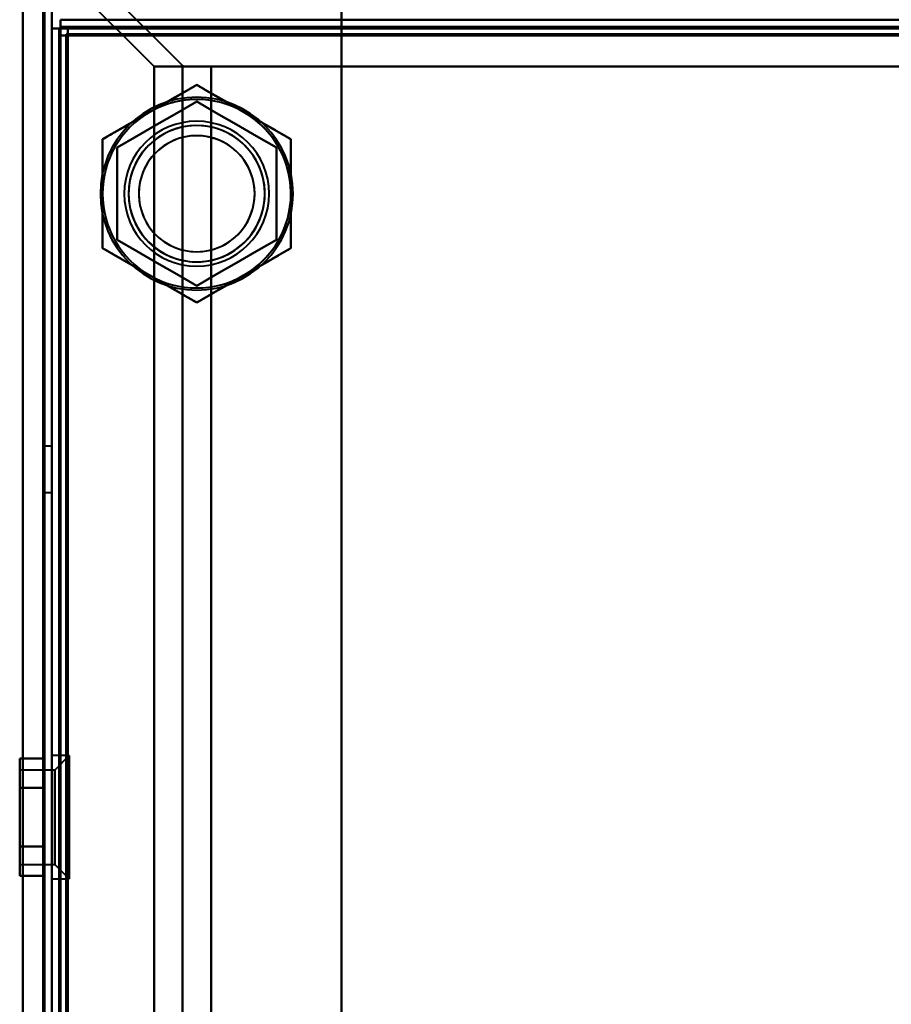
# Model space of a CAD drawing. Header units: millimetres. Extents: x -696 to 695, y -1041 to 611.
# Tile 34 of 90: x -502 to -442, y 184 to 252. Entities that reach past the tile are written whole.
import ezdxf

# ---------------------------------------------------------------- set-up
doc = ezdxf.new("R2010")
doc.units = ezdxf.units.MM
doc.layers.add('G-IMPT', color=8, linetype='Continuous', lineweight=40)

# ---------------------------------------------------------------- blocks, each defined once
blk = doc.blocks.new('NEXA 400 CALQUES_dwg-748074-Niveau de réf_')
at = {"layer": 'G-IMPT'}
for p, q in [((-500, -248.9), (-500, 285.9)), ((-499.4, 252), (-499.4, 251.4)), ((-499.4, 251.4), (-499.4, 252)), ((-499.4, 251.4), (-500, 251.4)), ((-500, 251.4), (-499.4, 251.4)), ((498.9, 251.5), (-498.9, 251.5)), ((-498.9, 250.9), (-498.9, 251.5)), ((-498.9, 251.5), (-498.9, 250.9)), ((-499.5, 250.9), (-499.5, -248.9)), ((-499.5, 250.9), (-498.9, 250.9)), ((-498.9, 250.9), (-499.5, 250.9)), ((-492.947, 248.775), (-489.008, 248.775)), ((-489.008, 248.775), (-492.947, 248.775)), ((-489.008, 248.775), (-490.884, 248.775)), ((-490.884, 248.775), (-489.008, 248.775)), ((-500, 222.6), (-500.5, 222.6)), ((-500.5, 219.4), (-500.5, 222.6)), ((-500.5, 219.4), (-500.5, 222.6)), ((-500.5, 222.6), (-500.5, 219.4)), ((-500.5, 222.6), (-500.5, 219.4)), ((-500, 219.4), (-500, 222.6)), ((-500, 219.4), (-500, 222.6)), ((-500, 222.6), (-500, 219.4)), ((-500, 222.6), (-500, 219.4)), ((-500.5, 219.4), (-500, 219.4)), ((-498.8, 201.25), (-500, 201.25)), ((-498.8, 201.25), (-500, 201.25)), ((-500, 194.875), (-500, 201.25)), ((-500, 194.875), (-500, 201.25)), ((-500, 201.25), (-500, 194.875)), ((-500, 201.25), (-500, 194.875)), ((-498.8, 201.25), (-499.8, 200.25)), ((-498.8, 201.25), (-499.8, 200.25)), ((-498.8, 194.875), (-498.8, 201.25)), ((-498.8, 194.875), (-498.8, 201.25)), ((-498.8, 201.25), (-498.8, 194.875)), ((-498.8, 201.25), (-498.8, 194.875)), ((-499.8, 200.25), (-502.215, 200.25)), ((-499.8, 200.25), (-502.215, 200.25)), ((-502.215, 194.185), (-502.215, 200.25)), ((-502.215, 194.185), (-502.215, 200.25)), ((-502.215, 200.25), (-502.215, 198.625)), ((-502.215, 200.25), (-502.215, 198.625)), ((-502.215, 194.402), (-502.215, 200)), ((-502.215, 194.402), (-502.215, 200)), ((-502.215, 200), (-502.215, 194.402)), ((-502.215, 200), (-502.215, 194.402)), ((-502.215, 193.75), (-502.215, 199.815)), ((-502.215, 193.75), (-502.215, 199.815)), ((-502.215, 199.815), (-502.215, 195.375)), ((-502.215, 199.815), (-502.215, 195.375)), ((-499.8, 195.375), (-499.8, 200.25)), ((-499.8, 195.375), (-499.8, 200.25)), ((-499.8, 200.25), (-499.8, 195.375)), ((-499.8, 200.25), (-499.8, 195.375)), ((-502.215, 194), (-502.215, 199.598)), ((-502.215, 194), (-502.215, 199.598)), ((-502.215, 199.598), (-502.215, 194)), ((-502.215, 199.598), (-502.215, 194)), ((-500, 192.75), (-500, 199.125)), ((-500, 192.75), (-500, 199.125)), ((-500, 199.125), (-500, 192.75)), ((-500, 199.125), (-500, 192.75)), ((-498.8, 192.75), (-498.8, 199.125)), ((-498.8, 192.75), (-498.8, 199.125)), ((-498.8, 199.125), (-498.8, 192.75)), ((-498.8, 199.125), (-498.8, 192.75)), ((-502.215, 198.625), (-502.215, 193.75)), ((-502.215, 198.625), (-502.215, 193.75)), ((-499.8, 193.75), (-499.8, 198.625)), ((-499.8, 193.75), (-499.8, 198.625)), ((-499.8, 198.625), (-499.8, 193.75)), ((-499.8, 198.625), (-499.8, 193.75)), ((-502.215, 193.75), (-499.8, 193.75)), ((-502.215, 193.75), (-499.8, 193.75)), ((-499.8, 193.75), (-498.8, 192.75)), ((-499.8, 193.75), (-498.8, 192.75)), ((-500, 192.75), (-498.8, 192.75)), ((-500, 192.75), (-498.8, 192.75))]:
    blk.add_line(p, q, dxfattribs=at)
at = {"layer": 'G-IMPT', "flags": 128}
for points in [[(-502, -248.9), (-502, -115.2), (-502, 18.5), (-502, 152.2), (-502, 285.9)], [(-502, 285.9), (-502, 152.2), (-502, 18.5), (-502, -115.2), (-502, -248.9)], [(-502, 285.9), (-502, 152.2), (-502, 18.5), (-502, -115.2), (-502, -248.9)], [(-502, -248.9), (-502, -115.2), (-502, 18.5), (-502, 152.2), (-502, 285.9)], [(-502, 285.9), (-502, 152.2), (-502, 18.5), (-502, -115.2), (-502, -248.9)], [(-502, -248.9), (-502, -115.2), (-502, 18.5), (-502, 152.2), (-502, 285.9)], [(-500.6, -248.9), (-500.6, -115.2), (-500.6, 18.5), (-500.6, 152.2), (-500.6, 285.9)], [(-500.6, -248.9), (-500.6, -115.2), (-500.6, 18.5), (-500.6, 152.2), (-500.6, 285.9)], [(-500.6, 285.9), (-500.6, 152.2), (-500.6, 18.5), (-500.6, -115.2), (-500.6, -248.9)], [(-500.6, 285.9), (-500.6, 152.2), (-500.6, 18.5), (-500.6, -115.2), (-500.6, -248.9)], [(-500.6, 285.9), (-500.6, 152.2), (-500.6, 18.5), (-500.6, -115.2), (-500.6, -248.9)], [(-500.6, -248.9), (-500.6, -115.2), (-500.6, 18.5), (-500.6, 152.2), (-500.6, 285.9)], [(-500.5, 285.9), (-500.5, 152.2), (-500.5, 18.5), (-500.5, -115.2), (-500.5, -248.9)], [(-500.5, -248.9), (-500.5, -115.2), (-500.5, 18.5), (-500.5, 152.2), (-500.5, 285.9)], [(-514.172, 270), (-508.866, 264.694), (-503.56, 259.388), (-498.254, 254.081), (-492.947, 248.775)], [(-492.947, 248.775), (-498.254, 254.081), (-503.56, 259.388), (-508.866, 264.694), (-514.172, 270)], [(-512.141, 270), (-506.85, 264.709), (-501.56, 259.418), (-496.269, 254.127), (-490.978, 248.836)], [(-490.978, 248.836), (-496.269, 254.127), (-501.56, 259.418), (-506.85, 264.709), (-512.141, 270)], [(-502, -249.4), (-502, -119.55), (-502, 10.3), (-502, 140.15), (-502, 270)], [(-502, 270), (-502, 140.15), (-502, 10.3), (-502, -119.55), (-502, -249.4)], [(-480, 263), (-480, 136.5), (-480, 10), (-480, -116.5), (-480, -243)], [(-480, -243), (-480, -116.5), (-480, 10), (-480, 136.5), (-480, 263)], [(-500, 254), (-500, 253.35), (-500, 252.7), (-500, 252.05), (-500, 251.4)], [(-500, 251.4), (-500, 252.05), (-500, 252.7), (-500, 253.35), (-500, 254)], [(-500, 254), (-500, 128.275), (-500, 2.55), (-500, -123.175), (-500, -248.9)], [(-500, -248.9), (-500, -123.175), (-500, 2.55), (-500, 128.275), (-500, 254)], [(-480, 254), (-480, 253.35), (-480, 252.7), (-480, 252.05), (-480, 251.4)], [(-480, 251.4), (-480, 252.05), (-480, 252.7), (-480, 253.35), (-480, 254)], [(-498.9, 252), (-499.025, 252), (-499.15, 252), (-499.275, 252), (-499.4, 252)], [(-499.4, 252), (-499.4, 251.875), (-499.4, 251.75), (-499.4, 251.625), (-499.4, 251.5)], [(-499.4, 251.5), (-499.4, 251.625), (-499.4, 251.75), (-499.4, 251.875), (-499.4, 252)], [(-499.4, 252), (-249.7, 252), (0, 252), (249.7, 252), (499.4, 252)], [(498.9, 252), (249.45, 252), (0, 252), (-249.45, 252), (-498.9, 252)], [(-500, 251.4), (-500, 126.325), (-500, 1.25), (-500, -123.825), (-500, -248.9)], [(-500, -248.9), (-500, -123.825), (-500, 1.25), (-500, 126.325), (-500, 251.4)], [(-500, -248.9), (-500, -123.825), (-500, 1.25), (-500, 126.325), (-500, 251.4)], [(-500, 251.4), (-500, 126.2), (-500, 1), (-500, -124.2), (-500, -249.4)], [(-499.5, 251.4), (-499.625, 251.4), (-499.75, 251.4), (-499.875, 251.4), (-500, 251.4)], [(-500, 251.4), (-500, 126.325), (-500, 1.25), (-500, -123.825), (-500, -248.9)], [(-500, 251.4), (-499.875, 251.4), (-499.75, 251.4), (-499.625, 251.4), (-499.5, 251.4)], [(-500, -249.4), (-500, -124.2), (-500, 1), (-500, 126.2), (-500, 251.4)], [(-499.5, 250.9), (-499.5, 251.025), (-499.5, 251.15), (-499.5, 251.275), (-499.5, 251.4)], [(-499.5, -249.4), (-499.5, -124.2), (-499.5, 1), (-499.5, 126.2), (-499.5, 251.4)], [(-499.5, 251.4), (-499.5, 251.275), (-499.5, 251.15), (-499.5, 251.025), (-499.5, 250.9)], [(-499.5, 251.4), (-499.488, 251.4), (-499.475, 251.4), (-499.463, 251.4), (-499.45, 251.4)], [(-499.45, 251.4), (-499.438, 251.4), (-499.425, 251.4), (-499.413, 251.4), (-499.4, 251.4)], [(-499.4, 251.5), (-499.275, 251.5), (-499.15, 251.5), (-499.025, 251.5), (-498.9, 251.5)], [(-498.9, 251.5), (-499.025, 251.5), (-499.15, 251.5), (-499.275, 251.5), (-499.4, 251.5)], [(-499.4, 251.5), (-249.7, 251.5), (0, 251.5), (249.7, 251.5), (499.4, 251.5)], [(-499.4, 251.45), (-499.4, 251.463), (-499.4, 251.475), (-499.4, 251.488), (-499.4, 251.5)], [(-499.4, 251.4), (-499.4, 251.413), (-499.4, 251.425), (-499.4, 251.438), (-499.4, 251.45)], [(-499.4, 251.4), (-499.4, 126.2), (-499.4, 1), (-499.4, -124.2), (-499.4, -249.4)], [(499.4, 251.4), (249.7, 251.4), (0, 251.4), (-249.7, 251.4), (-499.4, 251.4)], [(-499.4, 251.4), (-499.4, 126.2), (-499.4, 1), (-499.4, -124.2), (-499.4, -249.4)], [(-499.4, -249.4), (-499.4, -124.2), (-499.4, 1), (-499.4, 126.2), (-499.4, 251.4)], [(-499.4, 251.4), (-494.55, 251.4), (-489.7, 251.4), (-484.85, 251.4), (-480, 251.4)], [(-480, 251.4), (-484.85, 251.4), (-489.7, 251.4), (-494.55, 251.4), (-499.4, 251.4)], [(498.9, 251.5), (249.45, 251.5), (0, 251.5), (-249.45, 251.5), (-498.9, 251.5)], [(498.9, 251.5), (249.45, 251.5), (0, 251.5), (-249.45, 251.5), (-498.9, 251.5)], [(-498.9, 251.5), (-249.45, 251.5), (0, 251.5), (249.45, 251.5), (498.9, 251.5)], [(-498.9, 251), (-498.9, 251.125), (-498.9, 251.25), (-498.9, 251.375), (-498.9, 251.5)], [(-498.9, 251.5), (-249.45, 251.5), (0, 251.5), (249.45, 251.5), (498.9, 251.5)], [(-498.9, 251.5), (-498.9, 251.375), (-498.9, 251.25), (-498.9, 251.125), (-498.9, 251)], [(-498.9, 251.5), (-249.45, 251.5), (0, 251.5), (249.45, 251.5), (498.9, 251.5)], [(498.9, 251.5), (249.45, 251.5), (0, 251.5), (-249.45, 251.5), (-498.9, 251.5)], [(-480, 251.4), (-480, 127.8), (-480, 4.2), (-480, -119.4), (-480, -243)], [(-480, -243), (-480, -119.4), (-480, 4.2), (-480, 127.8), (-480, 251.4)], [(-480, 251.4), (-456.359, 251.4), (-432.717, 251.4), (-409.076, 251.4), (-385.434, 251.4)], [(-385.434, 251.4), (-409.076, 251.4), (-432.717, 251.4), (-456.359, 251.4), (-480, 251.4)], [(-499.5, 250.9), (-499.5, 125.95), (-499.5, 1), (-499.5, -123.95), (-499.5, -248.9)], [(-499.5, 250.9), (-499.5, 125.95), (-499.5, 1), (-499.5, -123.95), (-499.5, -248.9)], [(-499.5, -248.9), (-499.5, -123.95), (-499.5, 1), (-499.5, 125.95), (-499.5, 250.9)], [(-499.5, -248.9), (-499.5, -123.95), (-499.5, 1), (-499.5, 125.95), (-499.5, 250.9)], [(-499.5, 250.9), (-499.375, 250.9), (-499.25, 250.9), (-499.125, 250.9), (-499, 250.9)], [(-499, 250.9), (-499.125, 250.9), (-499.25, 250.9), (-499.375, 250.9), (-499.5, 250.9)], [(-499.5, -248.9), (-499.5, -123.95), (-499.5, 1), (-499.5, 125.95), (-499.5, 250.9)], [(-499.5, 250.9), (-499.5, 125.95), (-499.5, 1), (-499.5, -123.95), (-499.5, -248.9)], [(499, 251), (249.5, 251), (0, 251), (-249.5, 251), (-499, 251)], [(-499, 251), (-498.988, 251), (-498.975, 251), (-498.963, 251), (-498.95, 251)], [(-499, 251), (-499, 126), (-499, 1), (-499, -124), (-499, -249)], [(-499, 250.95), (-499, 250.962), (-499, 250.975), (-499, 250.987), (-499, 251)], [(-499, -249), (-499, -124), (-499, 1), (-499, 126), (-499, 251)], [(-499, 251), (-249.5, 251), (0, 251), (249.5, 251), (499, 251)], [(-499, 250.9), (-499, 250.912), (-499, 250.925), (-499, 250.937), (-499, 250.95)], [(-499, 250.9), (-499, 125.95), (-499, 1), (-499, -123.95), (-499, -248.9)], [(-498.95, 250.9), (-498.963, 250.9), (-498.975, 250.9), (-498.988, 250.9), (-499, 250.9)], [(-499, -248.9), (-499, -123.95), (-499, 1), (-499, 125.95), (-499, 250.9)], [(-498.95, 251), (-498.938, 251), (-498.925, 251), (-498.913, 251), (-498.9, 251)], [(-498.9, 250.9), (-498.913, 250.9), (-498.925, 250.9), (-498.938, 250.9), (-498.95, 250.9)], [(-498.9, 251), (-249.45, 251), (0, 251), (249.45, 251), (498.9, 251)], [(498.9, 251), (249.45, 251), (0, 251), (-249.45, 251), (-498.9, 251)], [(-498.9, 251), (-498.9, 250.987), (-498.9, 250.975), (-498.9, 250.962), (-498.9, 250.95)], [(-498.9, 250.95), (-498.9, 250.937), (-498.9, 250.925), (-498.9, 250.912), (-498.9, 250.9)], [(-498.9, -248.9), (-498.9, -123.95), (-498.9, 1), (-498.9, 125.95), (-498.9, 250.9)], [(-498.9, 250.9), (-249.45, 250.9), (0, 250.9), (249.45, 250.9), (498.9, 250.9)], [(498.9, 250.9), (249.45, 250.9), (0, 250.9), (-249.45, 250.9), (-498.9, 250.9)], [(-498.9, 250.9), (-498.9, 125.95), (-498.9, 1), (-498.9, -123.95), (-498.9, -248.9)], [(-492.947, -228.775), (-492.947, -109.388), (-492.947, 10), (-492.947, 129.388), (-492.947, 248.775)], [(-492.947, 248.775), (-492.431, 248.775), (-491.915, 248.775), (-491.4, 248.775), (-490.884, 248.775)], [(-492.947, 248.775), (-492.947, 129.388), (-492.947, 10), (-492.947, -109.388), (-492.947, -228.775)], [(-490.884, 248.775), (-491.4, 248.775), (-491.915, 248.775), (-492.431, 248.775), (-492.947, 248.775)], [(-490.978, 248.836), (-490.978, 129.418), (-490.978, 10), (-490.978, -109.418), (-490.978, -228.836)], [(-490.978, -228.836), (-490.978, -109.418), (-490.978, 10), (-490.978, 129.418), (-490.978, 248.836)], [(-376.426, 248.775), (-404.572, 248.775), (-432.717, 248.775), (-460.863, 248.775), (-489.008, 248.775)], [(-489.008, 248.775), (-489.008, 129.388), (-489.008, 10), (-489.008, -109.388), (-489.008, -228.775)], [(-489.008, -228.775), (-489.008, -109.388), (-489.008, 10), (-489.008, 129.388), (-489.008, 248.775)], [(-489.008, 248.775), (-460.863, 248.775), (-432.717, 248.775), (-404.572, 248.775), (-376.426, 248.775)], [(-489.008, 248.775), (-489.008, 129.388), (-489.008, 10), (-489.008, -109.388), (-489.008, -228.775)], [(-489.008, -228.775), (-489.008, -109.388), (-489.008, 10), (-489.008, 129.388), (-489.008, 248.775)], [(-489.008, 248.775), (-460.863, 248.775), (-432.717, 248.775), (-404.572, 248.775), (-376.426, 248.775)], [(-376.426, 248.775), (-404.572, 248.775), (-432.717, 248.775), (-460.863, 248.775), (-489.008, 248.775)], [(-493.25, 245.629), (-492.437, 246.098), (-491.625, 246.567), (-490.812, 247.036), (-490, 247.506)], [(-490, 247.506), (-490.812, 247.036), (-491.625, 246.567), (-492.437, 246.098), (-493.25, 245.629)], [(-490, 247.506), (-489.187, 247.036), (-488.375, 246.567), (-487.562, 246.098), (-486.75, 245.629)], [(-486.75, 245.629), (-487.562, 246.098), (-488.375, 246.567), (-489.187, 247.036), (-490, 247.506)], [(-490, 246.351), (-491.375, 245.557), (-492.75, 244.763), (-494.125, 243.969), (-495.5, 243.175)], [(-495.5, 243.175), (-494.125, 243.969), (-492.75, 244.763), (-491.375, 245.557), (-490, 246.351)], [(-490, 246.351), (-491.375, 245.557), (-492.75, 244.763), (-494.125, 243.969), (-495.5, 243.175)], [(-495.5, 243.175), (-494.125, 243.969), (-492.75, 244.763), (-491.375, 245.557), (-490, 246.351)], [(-484.5, 243.175), (-485.875, 243.969), (-487.25, 244.763), (-488.625, 245.557), (-490, 246.351)], [(-490, 246.351), (-488.625, 245.557), (-487.25, 244.763), (-485.875, 243.969), (-484.5, 243.175)], [(-484.5, 243.175), (-485.875, 243.969), (-487.25, 244.763), (-488.625, 245.557), (-490, 246.351)], [(-490, 246.351), (-488.625, 245.557), (-487.25, 244.763), (-485.875, 243.969), (-484.5, 243.175)], [(-496.5, 243.753), (-495.687, 244.222), (-494.875, 244.691), (-494.062, 245.16), (-493.25, 245.629)], [(-493.25, 245.629), (-494.062, 245.16), (-494.875, 244.691), (-495.687, 244.222), (-496.5, 243.753)], [(-486.75, 245.629), (-485.937, 245.16), (-485.125, 244.691), (-484.312, 244.222), (-483.5, 243.753)], [(-483.5, 243.753), (-484.312, 244.222), (-485.125, 244.691), (-485.937, 245.16), (-486.75, 245.629)], [(-496.5, 240), (-496.5, 240.938), (-496.5, 241.876), (-496.5, 242.815), (-496.5, 243.753)], [(-496.5, 243.753), (-496.5, 242.815), (-496.5, 241.876), (-496.5, 240.938), (-496.5, 240)], [(-495.5, 243.175), (-495.5, 241.588), (-495.5, 240), (-495.5, 238.412), (-495.5, 236.825)], [(-495.5, 236.825), (-495.5, 238.412), (-495.5, 240), (-495.5, 241.588), (-495.5, 243.175)], [(-495.5, 243.175), (-495.5, 241.588), (-495.5, 240), (-495.5, 238.412), (-495.5, 236.825)], [(-495.5, 236.825), (-495.5, 238.412), (-495.5, 240), (-495.5, 241.588), (-495.5, 243.175)], [(-484.5, 236.825), (-484.5, 238.412), (-484.5, 240), (-484.5, 241.588), (-484.5, 243.175)], [(-484.5, 243.175), (-484.5, 241.588), (-484.5, 240), (-484.5, 238.412), (-484.5, 236.825)], [(-484.5, 236.825), (-484.5, 238.412), (-484.5, 240), (-484.5, 241.588), (-484.5, 243.175)], [(-484.5, 243.175), (-484.5, 241.588), (-484.5, 240), (-484.5, 238.412), (-484.5, 236.825)], [(-483.5, 243.753), (-483.5, 242.815), (-483.5, 241.876), (-483.5, 240.938), (-483.5, 240)], [(-483.5, 240), (-483.5, 240.938), (-483.5, 241.876), (-483.5, 242.815), (-483.5, 243.753)], [(-496.5, 236.247), (-496.5, 237.185), (-496.5, 238.124), (-496.5, 239.062), (-496.5, 240)], [(-496.5, 240), (-496.5, 239.062), (-496.5, 238.124), (-496.5, 237.185), (-496.5, 236.247)], [(-483.5, 240), (-483.5, 239.062), (-483.5, 238.124), (-483.5, 237.185), (-483.5, 236.247)], [(-483.5, 236.247), (-483.5, 237.185), (-483.5, 238.124), (-483.5, 239.062), (-483.5, 240)], [(-495.5, 236.825), (-494.125, 236.031), (-492.75, 235.237), (-491.375, 234.443), (-490, 233.649)], [(-490, 233.649), (-491.375, 234.443), (-492.75, 235.237), (-494.125, 236.031), (-495.5, 236.825)], [(-495.5, 236.825), (-494.125, 236.031), (-492.75, 235.237), (-491.375, 234.443), (-490, 233.649)], [(-490, 233.649), (-491.375, 234.443), (-492.75, 235.237), (-494.125, 236.031), (-495.5, 236.825)], [(-490, 233.649), (-488.625, 234.443), (-487.25, 235.237), (-485.875, 236.031), (-484.5, 236.825)], [(-484.5, 236.825), (-485.875, 236.031), (-487.25, 235.237), (-488.625, 234.443), (-490, 233.649)], [(-490, 233.649), (-488.625, 234.443), (-487.25, 235.237), (-485.875, 236.031), (-484.5, 236.825)], [(-484.5, 236.825), (-485.875, 236.031), (-487.25, 235.237), (-488.625, 234.443), (-490, 233.649)], [(-493.25, 234.371), (-494.062, 234.84), (-494.875, 235.309), (-495.687, 235.778), (-496.5, 236.247)], [(-496.5, 236.247), (-495.687, 235.778), (-494.875, 235.309), (-494.062, 234.84), (-493.25, 234.371)], [(-483.5, 236.247), (-484.312, 235.778), (-485.125, 235.309), (-485.937, 234.84), (-486.75, 234.371)], [(-486.75, 234.371), (-485.937, 234.84), (-485.125, 235.309), (-484.312, 235.778), (-483.5, 236.247)], [(-490, 232.494), (-490.812, 232.964), (-491.625, 233.433), (-492.437, 233.902), (-493.25, 234.371)], [(-493.25, 234.371), (-492.437, 233.902), (-491.625, 233.433), (-490.812, 232.964), (-490, 232.494)], [(-486.75, 234.371), (-487.562, 233.902), (-488.375, 233.433), (-489.187, 232.964), (-490, 232.494)], [(-490, 232.494), (-489.187, 232.964), (-488.375, 233.433), (-487.562, 233.902), (-486.75, 234.371)], [(-502.215, 199.021), (-502.215, 199.526), (-502.215, 200.031), (-502.215, 200.536), (-502.215, 201.041)], [(-502.215, 201.041), (-501.786, 201.041), (-501.357, 201.041), (-500.929, 201.041), (-500.5, 201.041)], [(-500.5, 201.041), (-500.929, 201.041), (-501.357, 201.041), (-501.786, 201.041), (-502.215, 201.041)], [(-502.215, 201.041), (-502.215, 200.536), (-502.215, 200.031), (-502.215, 199.526), (-502.215, 199.021)], [(-502.215, 199.021), (-502.215, 199.526), (-502.215, 200.031), (-502.215, 200.536), (-502.215, 201.041)], [(-502.215, 201.041), (-501.786, 201.041), (-501.357, 201.041), (-500.929, 201.041), (-500.5, 201.041)], [(-500.5, 201.041), (-500.929, 201.041), (-501.357, 201.041), (-501.786, 201.041), (-502.215, 201.041)], [(-502.215, 201.041), (-502.215, 200.536), (-502.215, 200.031), (-502.215, 199.526), (-502.215, 199.021)], [(-500.5, 201.041), (-500.5, 200.536), (-500.5, 200.031), (-500.5, 199.526), (-500.5, 199.021)], [(-500.5, 199.021), (-500.5, 199.526), (-500.5, 200.031), (-500.5, 200.536), (-500.5, 201.041)], [(-500.5, 201.041), (-500.5, 200.536), (-500.5, 200.031), (-500.5, 199.526), (-500.5, 199.021)], [(-500.5, 199.021), (-500.5, 199.526), (-500.5, 200.031), (-500.5, 200.536), (-500.5, 201.041)], [(-500.5, 201.041), (-500.5, 200.536), (-500.5, 200.031), (-500.5, 199.526), (-500.5, 199.021)], [(-500.5, 199.021), (-500.5, 199.526), (-500.5, 200.031), (-500.5, 200.536), (-500.5, 201.041)], [(-500.5, 201.041), (-500.5, 200.536), (-500.5, 200.031), (-500.5, 199.526), (-500.5, 199.021)], [(-500.5, 199.021), (-500.5, 199.526), (-500.5, 200.031), (-500.5, 200.536), (-500.5, 201.041)], [(-500.5, 199.021), (-500.929, 199.021), (-501.357, 199.021), (-501.786, 199.021), (-502.215, 199.021)], [(-502.215, 194.979), (-502.215, 195.99), (-502.215, 197), (-502.215, 198.01), (-502.215, 199.021)], [(-502.215, 199.021), (-501.786, 199.021), (-501.357, 199.021), (-500.929, 199.021), (-500.5, 199.021)], [(-500.5, 199.021), (-500.929, 199.021), (-501.357, 199.021), (-501.786, 199.021), (-502.215, 199.021)], [(-502.215, 199.021), (-502.215, 198.01), (-502.215, 197), (-502.215, 195.99), (-502.215, 194.979)], [(-502.215, 199.021), (-501.786, 199.021), (-501.357, 199.021), (-500.929, 199.021), (-500.5, 199.021)], [(-500.5, 199.021), (-500.929, 199.021), (-501.357, 199.021), (-501.786, 199.021), (-502.215, 199.021)], [(-502.215, 194.979), (-502.215, 195.99), (-502.215, 197), (-502.215, 198.01), (-502.215, 199.021)], [(-502.215, 199.021), (-501.786, 199.021), (-501.357, 199.021), (-500.929, 199.021), (-500.5, 199.021)], [(-500.5, 199.021), (-500.929, 199.021), (-501.357, 199.021), (-501.786, 199.021), (-502.215, 199.021)], [(-502.215, 199.021), (-502.215, 198.01), (-502.215, 197), (-502.215, 195.99), (-502.215, 194.979)], [(-502.215, 199.021), (-501.786, 199.021), (-501.357, 199.021), (-500.929, 199.021), (-500.5, 199.021)], [(-500.5, 199.021), (-500.5, 198.01), (-500.5, 197), (-500.5, 195.99), (-500.5, 194.979)], [(-500.5, 194.979), (-500.5, 195.99), (-500.5, 197), (-500.5, 198.01), (-500.5, 199.021)], [(-500.5, 199.021), (-500.5, 198.01), (-500.5, 197), (-500.5, 195.99), (-500.5, 194.979)], [(-500.5, 194.979), (-500.5, 195.99), (-500.5, 197), (-500.5, 198.01), (-500.5, 199.021)], [(-500.5, 199.021), (-500.5, 198.01), (-500.5, 197), (-500.5, 195.99), (-500.5, 194.979)], [(-500.5, 194.979), (-500.5, 195.99), (-500.5, 197), (-500.5, 198.01), (-500.5, 199.021)], [(-500.5, 199.021), (-500.5, 198.01), (-500.5, 197), (-500.5, 195.99), (-500.5, 194.979)], [(-500.5, 194.979), (-500.5, 195.99), (-500.5, 197), (-500.5, 198.01), (-500.5, 199.021)], [(-500.5, 194.979), (-500.929, 194.979), (-501.357, 194.979), (-501.786, 194.979), (-502.215, 194.979)], [(-502.215, 192.959), (-502.215, 193.464), (-502.215, 193.969), (-502.215, 194.474), (-502.215, 194.979)], [(-502.215, 194.979), (-501.786, 194.979), (-501.357, 194.979), (-500.929, 194.979), (-500.5, 194.979)], [(-500.5, 194.979), (-500.929, 194.979), (-501.357, 194.979), (-501.786, 194.979), (-502.215, 194.979)], [(-502.215, 194.979), (-502.215, 194.474), (-502.215, 193.969), (-502.215, 193.464), (-502.215, 192.959)], [(-502.215, 194.979), (-501.786, 194.979), (-501.357, 194.979), (-500.929, 194.979), (-500.5, 194.979)], [(-500.5, 194.979), (-500.929, 194.979), (-501.357, 194.979), (-501.786, 194.979), (-502.215, 194.979)], [(-502.215, 192.959), (-502.215, 193.464), (-502.215, 193.969), (-502.215, 194.474), (-502.215, 194.979)], [(-502.215, 194.979), (-501.786, 194.979), (-501.357, 194.979), (-500.929, 194.979), (-500.5, 194.979)], [(-500.5, 194.979), (-500.929, 194.979), (-501.357, 194.979), (-501.786, 194.979), (-502.215, 194.979)], [(-502.215, 194.979), (-502.215, 194.474), (-502.215, 193.969), (-502.215, 193.464), (-502.215, 192.959)], [(-502.215, 194.979), (-501.786, 194.979), (-501.357, 194.979), (-500.929, 194.979), (-500.5, 194.979)], [(-500.5, 194.979), (-500.5, 194.474), (-500.5, 193.969), (-500.5, 193.464), (-500.5, 192.959)], [(-500.5, 192.959), (-500.5, 193.464), (-500.5, 193.969), (-500.5, 194.474), (-500.5, 194.979)], [(-500.5, 194.979), (-500.5, 194.474), (-500.5, 193.969), (-500.5, 193.464), (-500.5, 192.959)], [(-500.5, 192.959), (-500.5, 193.464), (-500.5, 193.969), (-500.5, 194.474), (-500.5, 194.979)], [(-500.5, 194.979), (-500.5, 194.474), (-500.5, 193.969), (-500.5, 193.464), (-500.5, 192.959)], [(-500.5, 192.959), (-500.5, 193.464), (-500.5, 193.969), (-500.5, 194.474), (-500.5, 194.979)], [(-500.5, 194.979), (-500.5, 194.474), (-500.5, 193.969), (-500.5, 193.464), (-500.5, 192.959)], [(-500.5, 192.959), (-500.5, 193.464), (-500.5, 193.969), (-500.5, 194.474), (-500.5, 194.979)], [(-500.5, 192.959), (-500.929, 192.959), (-501.357, 192.959), (-501.786, 192.959), (-502.215, 192.959)], [(-502.215, 192.959), (-501.786, 192.959), (-501.357, 192.959), (-500.929, 192.959), (-500.5, 192.959)], [(-500.5, 192.959), (-500.929, 192.959), (-501.357, 192.959), (-501.786, 192.959), (-502.215, 192.959)], [(-502.215, 192.959), (-501.786, 192.959), (-501.357, 192.959), (-500.929, 192.959), (-500.5, 192.959)]]:
    blk.add_lwpolyline(points, dxfattribs=at)
at = {"layer": 'G-IMPT'}
for radius, start, end in [(6.65, 90, 270), (6.65, 90, 270), (6.65, 90, 270), (6.65, 90, 270), (6.5, 60, 120), (6.5, 60, 120), (6.5, 60, 120), (6.5, 300, 120), (6.5, 60, 120), (6.5, 300, 120), (6.65, 270, 90), (6.65, 270, 90), (6.65, 270, 90), (6.65, 270, 90), (6.5, 120, 180), (6.5, 120, 180), (6.5, 120, 180), (6.5, 120, 180), (6.5, 120, 300), (6.5, 120, 300), (6.5, 0, 60), (6.5, 0, 60), (6.5, 0, 60), (6.5, 360, 60), (5, 360, 180), (5, 360, 180), (5, 0, 180), (5, 0, 180), (4.7, 30, 210), (4.7, 30, 210), (4.7, 90, 270), (4.7, 300, 120), (4.7, 270, 90), (4.7, 120, 300), (4, 30, 210), (4, 30, 210), (4, 30, 210), (4, 90, 270), (4, 270, 90), (4, 210, 30), (4, 210, 30), (4.7, 270, 30), (4, 270, 30), (4.7, 300, 30), (6.5, 180, 240), (6.5, 180, 240), (6.5, 180, 240), (6.5, 180, 240), (5, 180, 360), (5, 180, 360), (5, 180, 0), (5, 180, 0), (6.5, 300, 0), (6.5, 300, 0), (6.5, 300, 0), (6.5, 300, 360), (4, 210, 270), (4.7, 210, 300), (4.7, 210, 270), (6.5, 240, 300), (6.5, 240, 300), (6.5, 240, 300), (6.5, 240, 300)]:
    blk.add_arc((-490, 240), radius, start, end, dxfattribs=at)
for points in [[(-490.884, 248.775), (-490.904, 248.785), (-490.941, 248.805), (-490.967, 248.826), (-490.978, 248.836)], [(-490.978, 248.836), (-490.967, 248.826), (-490.941, 248.805), (-490.904, 248.785), (-490.884, 248.775)], [(-490, 247.506), (-490.597, 247.161), (-491.704, 246.522), (-492.733, 245.928), (-493.25, 245.629)], [(-486.75, 245.629), (-487.267, 245.928), (-488.296, 246.522), (-489.403, 247.161), (-490, 247.506)], [(-493.25, 245.629), (-493.767, 245.331), (-494.796, 244.737), (-495.903, 244.097), (-496.5, 243.753)], [(-483.5, 243.753), (-484.097, 244.097), (-485.204, 244.737), (-486.233, 245.331), (-486.75, 245.629)], [(-496.5, 243.753), (-496.5, 243.064), (-496.5, 241.785), (-496.5, 240.597), (-496.5, 240)], [(-483.5, 240), (-483.5, 240.597), (-483.5, 241.785), (-483.5, 243.064), (-483.5, 243.753)], [(-496.5, 240), (-496.5, 239.403), (-496.5, 238.215), (-496.5, 236.936), (-496.5, 236.247)], [(-483.5, 236.247), (-483.5, 236.936), (-483.5, 238.215), (-483.5, 239.403), (-483.5, 240)], [(-496.5, 236.247), (-495.903, 235.903), (-494.796, 235.263), (-493.767, 234.669), (-493.25, 234.371)], [(-486.75, 234.371), (-486.233, 234.669), (-485.204, 235.263), (-484.097, 235.903), (-483.5, 236.247)], [(-493.25, 234.371), (-492.733, 234.072), (-491.704, 233.478), (-490.597, 232.839), (-490, 232.494)], [(-490, 232.494), (-489.403, 232.839), (-488.296, 233.478), (-487.267, 234.072), (-486.75, 234.371)]]:
    blk.add_open_spline(points, degree=3, dxfattribs=at)
for points, knots in [([(-493.25, 245.629), (-492.726, 245.93), (-491.96, 246.367), (-490.877, 246.995), (-490.302, 247.332), (-490, 247.506)], [0, 0, 0, 0, 0.5, 0.75, 1, 1, 1, 1]), ([(-490, 247.506), (-489.698, 247.332), (-489.123, 246.995), (-488.04, 246.367), (-487.274, 245.93), (-486.75, 245.629)], [0, 0, 0, 0, 0.25, 0.5, 1, 1, 1, 1]), ([(-496.5, 243.753), (-496.199, 243.928), (-495.62, 244.258), (-494.534, 244.881), (-493.772, 245.326), (-493.25, 245.629)], [0, 0, 0, 0, 0.25, 0.5, 1, 1, 1, 1]), ([(-486.75, 245.629), (-486.228, 245.326), (-485.466, 244.881), (-484.38, 244.258), (-483.801, 243.928), (-483.5, 243.753)], [0, 0, 0, 0, 0.5, 0.75, 1, 1, 1, 1]), ([(-496.5, 240), (-496.498, 240.604), (-496.494, 241.487), (-496.497, 242.738), (-496.501, 243.405), (-496.5, 243.753)], [0, 0, 0, 0, 0.5, 0.75, 1, 1, 1, 1]), ([(-483.5, 243.753), (-483.499, 243.405), (-483.503, 242.738), (-483.506, 241.487), (-483.502, 240.604), (-483.5, 240)], [0, 0, 0, 0, 0.25, 0.5, 1, 1, 1, 1]), ([(-496.5, 236.247), (-496.501, 236.595), (-496.497, 237.262), (-496.494, 238.513), (-496.498, 239.396), (-496.5, 240)], [0, 0, 0, 0, 0.25, 0.5, 1, 1, 1, 1]), ([(-483.5, 240), (-483.502, 239.396), (-483.506, 238.513), (-483.503, 237.262), (-483.499, 236.595), (-483.5, 236.247)], [0, 0, 0, 0, 0.5, 0.75, 1, 1, 1, 1]), ([(-493.25, 234.371), (-493.772, 234.674), (-494.534, 235.119), (-495.62, 235.742), (-496.199, 236.072), (-496.5, 236.247)], [0, 0, 0, 0, 0.5, 0.75, 1, 1, 1, 1]), ([(-483.5, 236.247), (-483.801, 236.072), (-484.38, 235.742), (-485.466, 235.119), (-486.228, 234.674), (-486.75, 234.371)], [0, 0, 0, 0, 0.25, 0.5, 1, 1, 1, 1]), ([(-490, 232.494), (-490.302, 232.668), (-490.877, 233.005), (-491.96, 233.633), (-492.726, 234.07), (-493.25, 234.371)], [0, 0, 0, 0, 0.25, 0.5, 1, 1, 1, 1]), ([(-486.75, 234.371), (-487.274, 234.07), (-488.04, 233.633), (-489.123, 233.005), (-489.698, 232.668), (-490, 232.494)], [0, 0, 0, 0, 0.5, 0.75, 1, 1, 1, 1])]:
    blk.add_open_spline(points, degree=3, knots=knots, dxfattribs=at)

msp = doc.modelspace()

# ---------------------------------------------------------------- linework, layer by layer
at = {"color": 94, "lineweight": 30}
msp.add_circle((0, 1), 609.6, dxfattribs=at)

# ---------------------------------------------------------------- block references
at = {"layer": 'G-IMPT'}
msp.add_blockref('NEXA 400 CALQUES_dwg-748074-Niveau de réf_', (0, 0), dxfattribs=at)

doc.saveas('drawing.dxf')
